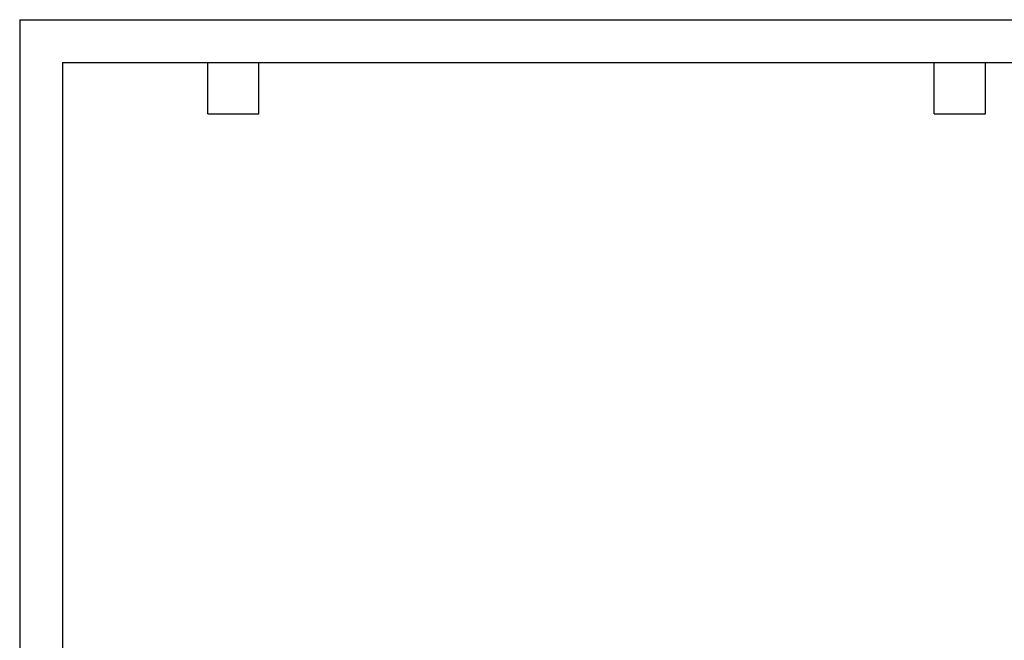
# Model space of a CAD drawing. Header units: inches. Extents: x 0 to 44, y 0 to 34.
# Tile 3 of 13: x 0 to 23, y 19.5 to 34. Entities that reach past the tile are written whole.
import ezdxf

# ---------------------------------------------------------------- set-up
doc = ezdxf.new("R2010")
doc.units = ezdxf.units.IN
doc.header["$LTSCALE"] = 4
doc.header["$MEASUREMENT"] = 0
doc.layers.add('TEXT', color=140, linetype='Continuous', lineweight=25)

msp = doc.modelspace()

# ---------------------------------------------------------------- linework, layer by layer
at = {"color": 7, "linetype": 'Continuous'}
for q in [(0, 0), (44, 34)]:
    msp.add_line((0, 34), q, dxfattribs=at)
at = {"layer": 'TEXT'}
for p, q in [((1, 33), (43, 33)), ((1, 33), (1, 1)), ((4.4, 31.8), (4.4, 33)), ((5.6, 31.8), (5.6, 33)), ((21.4, 31.8), (21.4, 33)), ((22.6, 31.8), (22.6, 33)), ((4.4, 31.8), (5.6, 31.8)), ((21.4, 31.8), (22.6, 31.8))]:
    msp.add_line(p, q, dxfattribs=at)

doc.saveas('drawing.dxf')
